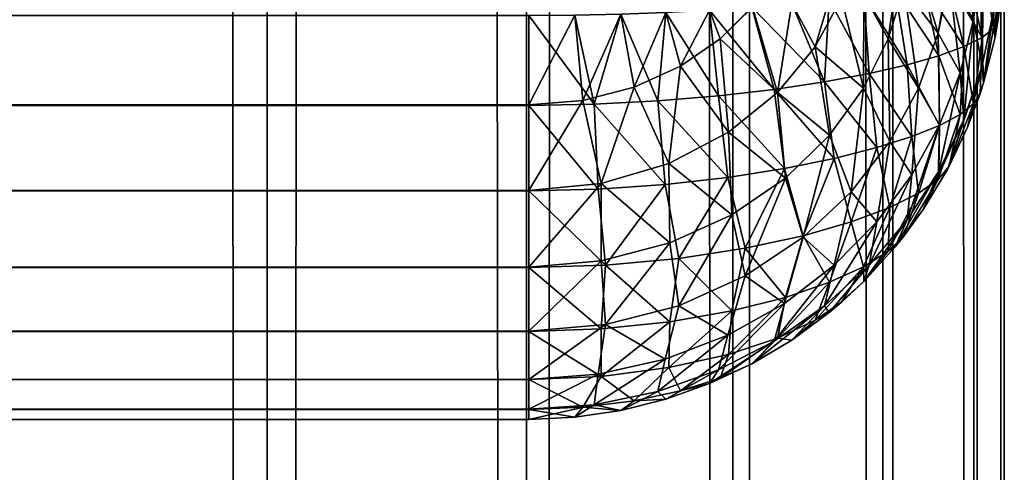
# Model space of a CAD drawing. Extents: x -265 to 265, y 0 to 1307.
# Tile 112 of 256: x 260.86 to 265, y 144.78 to 146.68. Entities that reach past the tile are written whole.
import ezdxf

# ---------------------------------------------------------------- set-up
doc = ezdxf.new("R2010")
doc.units = 0
doc.header["$LTSCALE"] = 65.185185
for name, color, linetype in [('280', 7, 'CONTINUOUS'), ('281', 7, 'CONTINUOUS'), ('282', 7, 'CONTINUOUS'), ('293', 7, 'CONTINUOUS'), ('294', 7, 'CONTINUOUS'), ('298', 7, 'CONTINUOUS'), ('39', 7, 'CONTINUOUS'), ('40', 7, 'CONTINUOUS')]:
    doc.layers.add(name, color=color, linetype=linetype)

msp = doc.modelspace()

# ---------------------------------------------------------------- linework, layer by layer
at = {"layer": '280', "color": 7, "linetype": 'CONTINUOUS'}
for points in [[(-263, 146.7, 15), (263, 146.7, 15), (263, 146.3236, 15.0422), (-263, 146.7, 15)], [(-263, 146.3217, 15.0426), (-263, 146.7, 15), (263, 146.3236, 15.0422), (-263, 146.3217, 15.0426)], [(263, 145.9638, 15.1677), (-263, 146.3217, 15.0426), (263, 146.3236, 15.0422), (263, 145.9638, 15.1677)], [(-263, 145.9621, 15.1685), (-263, 146.3217, 15.0426), (263, 145.9638, 15.1677), (-263, 145.9621, 15.1685)], [(263, 145.641, 15.3702), (-263, 145.9621, 15.1685), (263, 145.9638, 15.1677), (263, 145.641, 15.3702)], [(-263, 145.6395, 15.3714), (-263, 145.9621, 15.1685), (263, 145.641, 15.3702), (-263, 145.6395, 15.3714)], [(263, 145.3714, 15.6395), (-263, 145.6395, 15.3714), (263, 145.641, 15.3702), (263, 145.3714, 15.6395)], [(-263, 145.3702, 15.641), (-263, 145.6395, 15.3714), (263, 145.3714, 15.6395), (-263, 145.3702, 15.641)], [(263, 145.1685, 15.9621), (-263, 145.3702, 15.641), (263, 145.3714, 15.6395), (263, 145.1685, 15.9621)], [(-263, 145.1677, 15.9638), (-263, 145.3702, 15.641), (263, 145.1685, 15.9621), (-263, 145.1677, 15.9638)], [(263, 145.0426, 16.3217), (-263, 145.1677, 15.9638), (263, 145.1685, 15.9621), (263, 145.0426, 16.3217)], [(-263, 145.0422, 16.3236), (-263, 145.1677, 15.9638), (263, 145.0426, 16.3217), (-263, 145.0422, 16.3236)], [(263, 145, 16.7), (-263, 145.0422, 16.3236), (263, 145.0426, 16.3217), (263, 145, 16.7)], [(-263, 145, 16.7), (-263, 145.0422, 16.3236), (263, 145, 16.7), (-263, 145, 16.7)]]:
    msp.add_3dface(points, dxfattribs=at)
at = {"layer": '281', "color": 7, "linetype": 'CONTINUOUS'}
for points in [[(-263, 145, 16.7), (263, 145, 16.7), (-263, 145, 23.3), (-263, 145, 16.7)], [(-263, 145, 23.3), (263, 145, 16.7), (263, 145, 23.3), (-263, 145, 23.3)]]:
    msp.add_3dface(points, dxfattribs=at)
at = {"layer": '282', "color": 7, "linetype": 'CONTINUOUS'}
for points in [[(-263, 146.7, 25), (-263, 146.3236, 24.9578), (263, 146.7, 25), (-263, 146.7, 25)], [(263, 146.7, 25), (-263, 146.3236, 24.9578), (263, 146.3217, 24.9574), (263, 146.7, 25)], [(-263, 146.3236, 24.9578), (-263, 145.9638, 24.8323), (263, 146.3217, 24.9574), (-263, 146.3236, 24.9578)], [(263, 146.3217, 24.9574), (-263, 145.9638, 24.8323), (263, 145.9621, 24.8315), (263, 146.3217, 24.9574)], [(-263, 145.9638, 24.8323), (-263, 145.641, 24.6298), (263, 145.9621, 24.8315), (-263, 145.9638, 24.8323)], [(263, 145.9621, 24.8315), (-263, 145.641, 24.6298), (263, 145.6395, 24.6286), (263, 145.9621, 24.8315)], [(-263, 145.641, 24.6298), (-263, 145.3714, 24.3605), (263, 145.6395, 24.6286), (-263, 145.641, 24.6298)], [(263, 145.6395, 24.6286), (-263, 145.3714, 24.3605), (263, 145.3702, 24.359), (263, 145.6395, 24.6286)], [(-263, 145.3714, 24.3605), (-263, 145.1685, 24.0379), (263, 145.3702, 24.359), (-263, 145.3714, 24.3605)], [(263, 145.3702, 24.359), (-263, 145.1685, 24.0379), (263, 145.1677, 24.0362), (263, 145.3702, 24.359)], [(-263, 145.1685, 24.0379), (-263, 145.0426, 23.6783), (263, 145.1677, 24.0362), (-263, 145.1685, 24.0379)], [(263, 145.1677, 24.0362), (-263, 145.0426, 23.6783), (263, 145.0422, 23.6764), (263, 145.1677, 24.0362)], [(-263, 145.0426, 23.6783), (-263, 145, 23.3), (263, 145.0422, 23.6764), (-263, 145.0426, 23.6783)], [(-263, 145, 23.3), (263, 145, 23.3), (263, 145.0422, 23.6764), (-263, 145, 23.3)]]:
    msp.add_3dface(points, dxfattribs=at)
at = {"layer": '293', "color": 7, "linetype": 'CONTINUOUS'}
for points in [[(264.9611, 146.6073, 16.9411), (264.9902, 146.8027, 16.9704), (264.9611, 146.6073, 23.0589), (264.9611, 146.6073, 16.9411)], [(264.9611, 146.6073, 23.0589), (264.9902, 146.8027, 16.9704), (264.9747, 146.6831, 23.0475), (264.9611, 146.6073, 23.0589)], [(264.9128, 146.4158, 16.9124), (264.9611, 146.6073, 16.9411), (264.9128, 146.4158, 23.0876), (264.9128, 146.4158, 16.9124)], [(264.9128, 146.4158, 23.0876), (264.9611, 146.6073, 16.9411), (264.9611, 146.6073, 23.0589), (264.9128, 146.4158, 23.0876)], [(264.8459, 146.2301, 16.8845), (264.9128, 146.4158, 16.9124), (264.8459, 146.2301, 23.1155), (264.8459, 146.2301, 16.8845)], [(264.8459, 146.2301, 23.1155), (264.9128, 146.4158, 16.9124), (264.8982, 146.37, 23.0945), (264.8459, 146.2301, 23.1155)], [(264.8982, 146.37, 23.0945), (264.9128, 146.4158, 16.9124), (264.9128, 146.4158, 23.0876), (264.8982, 146.37, 23.0945)], [(264.7611, 146.0522, 16.8578), (264.8459, 146.2301, 16.8845), (264.7611, 146.0522, 23.1422), (264.7611, 146.0522, 16.8578)], [(264.7611, 146.0522, 23.1422), (264.8459, 146.2301, 16.8845), (264.768, 146.0651, 23.1402), (264.7611, 146.0522, 23.1422)], [(264.768, 146.0651, 23.1402), (264.8459, 146.2301, 16.8845), (264.8459, 146.2301, 23.1155), (264.768, 146.0651, 23.1402)], [(264.6594, 145.8836, 16.8325), (264.7611, 146.0522, 16.8578), (264.6594, 145.8836, 23.1675), (264.6594, 145.8836, 16.8325)], [(264.6594, 145.8836, 23.1675), (264.7611, 146.0522, 16.8578), (264.7611, 146.0522, 23.1422), (264.6594, 145.8836, 23.1675)], [(264.5417, 145.726, 16.8089), (264.6594, 145.8836, 16.8325), (264.5417, 145.726, 23.1911), (264.5417, 145.726, 16.8089)], [(264.5417, 145.726, 23.1911), (264.6594, 145.8836, 16.8325), (264.578, 145.7712, 23.1843), (264.5417, 145.726, 23.1911)], [(264.578, 145.7712, 23.1843), (264.6594, 145.8836, 16.8325), (264.6594, 145.8836, 23.1675), (264.578, 145.7712, 23.1843)], [(264.4093, 145.5809, 16.7871), (264.5417, 145.726, 16.8089), (264.4093, 145.5809, 23.2129), (264.4093, 145.5809, 16.7871)], [(264.4093, 145.5809, 23.2129), (264.5417, 145.726, 16.8089), (264.5417, 145.726, 23.1911), (264.4093, 145.5809, 23.2129)], [(264.2635, 145.4497, 16.7674), (264.4093, 145.5809, 16.7871), (264.2635, 145.4497, 23.2325), (264.2635, 145.4497, 16.7674)], [(264.2635, 145.4497, 23.2325), (264.4093, 145.5809, 16.7871), (264.3149, 145.493, 23.2261), (264.2635, 145.4497, 23.2325)], [(264.3149, 145.493, 23.2261), (264.4093, 145.5809, 16.7871), (264.4093, 145.5809, 23.2129), (264.3149, 145.493, 23.2261)], [(264.1058, 145.3335, 16.75), (264.2635, 145.4497, 16.7674), (264.1058, 145.3335, 23.25), (264.1058, 145.3335, 16.75)], [(264.1058, 145.3335, 23.25), (264.2635, 145.4497, 16.7674), (264.2635, 145.4497, 23.2325), (264.1058, 145.3335, 23.25)], [(263.9377, 145.2334, 16.735), (264.1058, 145.3335, 16.75), (263.9377, 145.2334, 23.265), (263.9377, 145.2334, 16.735)], [(263.9377, 145.2334, 23.265), (264.1058, 145.3335, 16.75), (263.9409, 145.2351, 23.2647), (263.9377, 145.2334, 23.265)], [(263.9409, 145.2351, 23.2647), (264.1058, 145.3335, 16.75), (264.1058, 145.3335, 23.25), (263.9409, 145.2351, 23.2647)], [(263.7608, 145.1504, 16.7226), (263.9377, 145.2334, 16.735), (263.7608, 145.1504, 23.2774), (263.7608, 145.1504, 16.7226)], [(263.7608, 145.1504, 23.2774), (263.9377, 145.2334, 16.735), (263.9377, 145.2334, 23.265), (263.7608, 145.1504, 23.2774)], [(263.5768, 145.085, 16.7127), (263.7608, 145.1504, 16.7226), (263.5768, 145.085, 23.2873), (263.5768, 145.085, 16.7127)], [(263.5768, 145.085, 23.2873), (263.7608, 145.1504, 16.7226), (263.7608, 145.1504, 23.2774), (263.5768, 145.085, 23.2873)], [(263.3875, 145.0379, 16.7057), (263.5768, 145.085, 16.7127), (263.3875, 145.0379, 23.2943), (263.3875, 145.0379, 16.7057)], [(263.3875, 145.0379, 23.2943), (263.5768, 145.085, 16.7127), (263.5768, 145.085, 23.2873), (263.3875, 145.0379, 23.2943)], [(263, 145, 23.3), (263, 145, 16.7), (263.1946, 145.0095, 16.7014), (263, 145, 23.3)], [(263, 145, 23.3), (263.1946, 145.0095, 16.7014), (263.1946, 145.0095, 23.2986), (263, 145, 23.3)], [(263.1946, 145.0095, 16.7014), (263.3875, 145.0379, 16.7057), (263.1946, 145.0095, 23.2986), (263.1946, 145.0095, 16.7014)], [(263.1946, 145.0095, 23.2986), (263.3875, 145.0379, 16.7057), (263.3875, 145.0379, 23.2943), (263.1946, 145.0095, 23.2986)]]:
    msp.add_3dface(points, dxfattribs=at)
at = {"layer": '294', "color": 7, "linetype": 'CONTINUOUS'}
for points in [[(264.9747, 146.9525, 16.6831), (264.9611, 146.6073, 16.9411), (264.9548, 146.7194, 16.6457), (264.9747, 146.9525, 16.6831)], [(264.9747, 146.9525, 16.6831), (264.9902, 146.9704, 16.8027), (264.9611, 146.6073, 16.9411), (264.9747, 146.9525, 16.6831)], [(264.9902, 146.9704, 16.8027), (264.9902, 146.8027, 16.9704), (264.9611, 146.6073, 16.9411), (264.9902, 146.9704, 16.8027)], [(264.8982, 146.9055, 16.37), (264.9128, 146.9124, 16.4158), (264.9067, 146.4884, 16.6074), (264.8982, 146.9055, 16.37)], [(264.9128, 146.9124, 16.4158), (264.9548, 146.7194, 16.6457), (264.9067, 146.4884, 16.6074), (264.9128, 146.9124, 16.4158)], [(264.768, 146.8598, 16.0651), (264.8459, 146.8845, 16.2301), (264.8705, 146.6813, 16.3276), (264.768, 146.8598, 16.0651)], [(264.8459, 146.8845, 16.2301), (264.8982, 146.9055, 16.37), (264.8705, 146.6813, 16.3276), (264.8459, 146.8845, 16.2301)], [(264.8982, 146.9055, 16.37), (264.9067, 146.4884, 16.6074), (264.8705, 146.6813, 16.3276), (264.8982, 146.9055, 16.37)], [(264.578, 146.8157, 15.7712), (264.6594, 146.8325, 15.8836), (264.7222, 146.6257, 16.0098), (264.578, 146.8157, 15.7712)], [(264.6594, 146.8325, 15.8836), (264.7611, 146.8578, 16.0522), (264.7222, 146.6257, 16.0098), (264.6594, 146.8325, 15.8836)], [(264.7611, 146.8578, 16.0522), (264.768, 146.8598, 16.0651), (264.7222, 146.6257, 16.0098), (264.7611, 146.8578, 16.0522)], [(264.768, 146.8598, 16.0651), (264.8141, 146.4584, 16.2832), (264.7222, 146.6257, 16.0098), (264.768, 146.8598, 16.0651)], [(264.768, 146.8598, 16.0651), (264.8705, 146.6813, 16.3276), (264.8141, 146.4584, 16.2832), (264.768, 146.8598, 16.0651)], [(264.3149, 146.7739, 15.493), (264.4093, 146.7871, 15.5809), (264.4082, 146.3936, 15.6427), (264.3149, 146.7739, 15.493)], [(264.4093, 146.7871, 15.5809), (264.5121, 146.602, 15.7082), (264.4082, 146.3936, 15.6427), (264.4093, 146.7871, 15.5809)], [(264.4093, 146.7871, 15.5809), (264.5417, 146.8089, 15.726), (264.5121, 146.602, 15.7082), (264.4093, 146.7871, 15.5809)], [(264.5417, 146.8089, 15.726), (264.578, 146.8157, 15.7712), (264.5121, 146.602, 15.7082), (264.5417, 146.8089, 15.726)], [(264.578, 146.8157, 15.7712), (264.6397, 146.3938, 15.9516), (264.5121, 146.602, 15.7082), (264.578, 146.8157, 15.7712)], [(264.578, 146.8157, 15.7712), (264.7222, 146.6257, 16.0098), (264.6397, 146.3938, 15.9516), (264.578, 146.8157, 15.7712)], [(263.9409, 146.7353, 15.2351), (264.1058, 146.75, 15.3335), (264.0467, 146.3759, 15.3421), (263.9409, 146.7353, 15.2351)], [(264.1058, 146.75, 15.3335), (264.205, 146.5673, 15.417), (264.0467, 146.3759, 15.3421), (264.1058, 146.75, 15.3335)], [(264.1058, 146.75, 15.3335), (264.2635, 146.7675, 15.4497), (264.205, 146.5673, 15.417), (264.1058, 146.75, 15.3335)], [(264.2635, 146.7675, 15.4497), (264.3149, 146.7739, 15.493), (264.205, 146.5673, 15.417), (264.2635, 146.7675, 15.4497)], [(264.3149, 146.7739, 15.493), (264.4082, 146.3936, 15.6427), (264.205, 146.5673, 15.417), (264.3149, 146.7739, 15.493)], [(263.1946, 146.7014, 15.0095), (263.3875, 146.7057, 15.0379), (263.227, 146.3426, 15.0515), (263.1946, 146.7014, 15.0095)], [(263.3875, 146.7057, 15.0379), (263.4428, 146.3983, 15.0786), (263.227, 146.3426, 15.0515), (263.3875, 146.7057, 15.0379)], [(263.3875, 146.7057, 15.0379), (263.5768, 146.7127, 15.085), (263.4428, 146.3983, 15.0786), (263.3875, 146.7057, 15.0379)], [(263.5768, 146.7127, 15.085), (263.6378, 146.4864, 15.1206), (263.4428, 146.3983, 15.0786), (263.5768, 146.7127, 15.085)], [(263.5768, 146.7127, 15.085), (263.7608, 146.7226, 15.1504), (263.6378, 146.4864, 15.1206), (263.5768, 146.7127, 15.085)], [(263.7608, 146.7226, 15.1504), (263.8052, 146.6009, 15.1741), (263.6378, 146.4864, 15.1206), (263.7608, 146.7226, 15.1504)], [(263.7608, 146.7226, 15.1504), (263.9377, 146.735, 15.2334), (263.8052, 146.6009, 15.1741), (263.7608, 146.7226, 15.1504)], [(263.9377, 146.735, 15.2334), (263.9409, 146.7353, 15.2351), (263.8052, 146.6009, 15.1741), (263.9377, 146.735, 15.2334)], [(263.9409, 146.7353, 15.2351), (264.0467, 146.3759, 15.3421), (263.8052, 146.6009, 15.1741), (263.9409, 146.7353, 15.2351)], [(264.9548, 146.7194, 16.6457), (264.9128, 146.4158, 16.9124), (264.9067, 146.4884, 16.6074), (264.9548, 146.7194, 16.6457)], [(264.9611, 146.6073, 16.9411), (264.9128, 146.4158, 16.9124), (264.9548, 146.7194, 16.6457), (264.9611, 146.6073, 16.9411)], [(263, 146.3236, 15.0422), (263, 146.7, 15), (263.1946, 146.7014, 15.0095), (263, 146.3236, 15.0422)], [(263, 146.3236, 15.0422), (263.1946, 146.7014, 15.0095), (263.227, 146.3426, 15.0515), (263, 146.3236, 15.0422)], [(264.8705, 146.6813, 16.3276), (264.8301, 146.2625, 16.5687), (264.8141, 146.4584, 16.2832), (264.8705, 146.6813, 16.3276)], [(264.9067, 146.4884, 16.6074), (264.8301, 146.2625, 16.5687), (264.8705, 146.6813, 16.3276), (264.9067, 146.4884, 16.6074)], [(264.7222, 146.6257, 16.0098), (264.728, 146.2399, 16.2373), (264.6397, 146.3938, 15.9516), (264.7222, 146.6257, 16.0098)], [(264.8141, 146.4584, 16.2832), (264.728, 146.2399, 16.2373), (264.7222, 146.6257, 16.0098), (264.8141, 146.4584, 16.2832)], [(263.8052, 146.6009, 15.1741), (263.8404, 146.2088, 15.2737), (263.6378, 146.4864, 15.1206), (263.8052, 146.6009, 15.1741)], [(264.0467, 146.3759, 15.3421), (263.8404, 146.2088, 15.2737), (263.8052, 146.6009, 15.1741), (264.0467, 146.3759, 15.3421)], [(264.5121, 146.602, 15.7082), (264.5184, 146.1692, 15.8915), (264.4082, 146.3936, 15.6427), (264.5121, 146.602, 15.7082)], [(264.6397, 146.3938, 15.9516), (264.5184, 146.1692, 15.8915), (264.5121, 146.602, 15.7082), (264.6397, 146.3938, 15.9516)], [(264.205, 146.5673, 15.417), (264.2643, 146.1958, 15.5768), (264.0467, 146.3759, 15.3421), (264.205, 146.5673, 15.417)], [(264.4082, 146.3936, 15.6427), (264.2643, 146.1958, 15.5768), (264.205, 146.5673, 15.417), (264.4082, 146.3936, 15.6427)], [(263.6378, 146.4864, 15.1206), (263.5898, 146.0774, 15.2177), (263.4428, 146.3983, 15.0786), (263.6378, 146.4864, 15.1206)], [(263.8404, 146.2088, 15.2737), (263.5898, 146.0774, 15.2177), (263.6378, 146.4864, 15.1206), (263.8404, 146.2088, 15.2737)], [(264.8301, 146.2625, 16.5687), (264.7251, 146.045, 16.5301), (264.8141, 146.4584, 16.2832), (264.8301, 146.2625, 16.5687)], [(264.8141, 146.4584, 16.2832), (264.7251, 146.045, 16.5301), (264.728, 146.2399, 16.2373), (264.8141, 146.4584, 16.2832)], [(264.8459, 146.2301, 16.8845), (264.7611, 146.0522, 16.8578), (264.9067, 146.4884, 16.6074), (264.8459, 146.2301, 16.8845)], [(264.9067, 146.4884, 16.6074), (264.7611, 146.0522, 16.8578), (264.8301, 146.2625, 16.5687), (264.9067, 146.4884, 16.6074)], [(264.9128, 146.4158, 16.9124), (264.8459, 146.2301, 16.8845), (264.9067, 146.4884, 16.6074), (264.9128, 146.4158, 16.9124)], [(263.4428, 146.3983, 15.0786), (263.3046, 145.993, 15.1807), (263.227, 146.3426, 15.0515), (263.4428, 146.3983, 15.0786)], [(263.5898, 146.0774, 15.2177), (263.3046, 145.993, 15.1807), (263.4428, 146.3983, 15.0786), (263.5898, 146.0774, 15.2177)], [(264.0467, 146.3759, 15.3421), (264.0794, 146.0156, 15.5135), (263.8404, 146.2088, 15.2737), (264.0467, 146.3759, 15.3421)], [(264.2643, 146.1958, 15.5768), (264.0794, 146.0156, 15.5135), (264.0467, 146.3759, 15.3421), (264.2643, 146.1958, 15.5768)], [(264.4082, 146.3936, 15.6427), (264.3566, 145.9576, 15.8311), (264.2643, 146.1958, 15.5768), (264.4082, 146.3936, 15.6427)], [(264.5184, 146.1692, 15.8915), (264.3566, 145.9576, 15.8311), (264.4082, 146.3936, 15.6427), (264.5184, 146.1692, 15.8915)], [(264.6397, 146.3938, 15.9516), (264.6114, 146.0293, 16.1906), (264.5184, 146.1692, 15.8915), (264.6397, 146.3938, 15.9516)], [(264.728, 146.2399, 16.2373), (264.6114, 146.0293, 16.1906), (264.6397, 146.3938, 15.9516), (264.728, 146.2399, 16.2373)], [(263, 145.9638, 15.1677), (263, 146.3236, 15.0422), (263.227, 146.3426, 15.0515), (263, 145.9638, 15.1677)], [(263.3046, 145.993, 15.1807), (263, 145.9638, 15.1677), (263.227, 146.3426, 15.0515), (263.3046, 145.993, 15.1807)], [(264.7611, 146.0522, 16.8578), (264.6594, 145.8836, 16.8325), (264.8301, 146.2625, 16.5687), (264.7611, 146.0522, 16.8578)], [(264.8301, 146.2625, 16.5687), (264.6594, 145.8836, 16.8325), (264.7251, 146.045, 16.5301), (264.8301, 146.2625, 16.5687)], [(263.8404, 146.2088, 15.2737), (263.8542, 145.8615, 15.4566), (263.5898, 146.0774, 15.2177), (263.8404, 146.2088, 15.2737)], [(264.0794, 146.0156, 15.5135), (263.8542, 145.8615, 15.4566), (263.8404, 146.2088, 15.2737), (264.0794, 146.0156, 15.5135)], [(264.7251, 146.045, 16.5301), (264.592, 145.8394, 16.4921), (264.728, 146.2399, 16.2373), (264.7251, 146.045, 16.5301)], [(264.728, 146.2399, 16.2373), (264.592, 145.8394, 16.4921), (264.6114, 146.0293, 16.1906), (264.728, 146.2399, 16.2373)], [(264.2643, 146.1958, 15.5768), (264.1535, 145.7664, 15.7728), (264.0794, 146.0156, 15.5135), (264.2643, 146.1958, 15.5768)], [(264.3566, 145.9576, 15.8311), (264.1535, 145.7664, 15.7728), (264.2643, 146.1958, 15.5768), (264.3566, 145.9576, 15.8311)], [(264.5184, 146.1692, 15.8915), (264.4638, 145.8308, 16.1439), (264.3566, 145.9576, 15.8311), (264.5184, 146.1692, 15.8915)], [(264.6114, 146.0293, 16.1906), (264.4638, 145.8308, 16.1439), (264.5184, 146.1692, 15.8915), (264.6114, 146.0293, 16.1906)], [(263.5898, 146.0774, 15.2177), (263.5931, 145.7425, 15.4107), (263.3046, 145.993, 15.1807), (263.5898, 146.0774, 15.2177)], [(263.8542, 145.8615, 15.4566), (263.5931, 145.7425, 15.4107), (263.5898, 146.0774, 15.2177), (263.8542, 145.8615, 15.4566)], [(264.6594, 145.8836, 16.8325), (264.5417, 145.726, 16.8089), (264.7251, 146.045, 16.5301), (264.6594, 145.8836, 16.8325)], [(264.7251, 146.045, 16.5301), (264.5417, 145.726, 16.8089), (264.592, 145.8394, 16.4921), (264.7251, 146.045, 16.5301)], [(264.0794, 146.0156, 15.5135), (263.9102, 145.6036, 15.7202), (263.8542, 145.8615, 15.4566), (264.0794, 146.0156, 15.5135)], [(264.1535, 145.7664, 15.7728), (263.9102, 145.6036, 15.7202), (264.0794, 146.0156, 15.5135), (264.1535, 145.7664, 15.7728)], [(264.592, 145.8394, 16.4921), (264.4315, 145.6491, 16.4554), (264.6114, 146.0293, 16.1906), (264.592, 145.8394, 16.4921)], [(264.6114, 146.0293, 16.1906), (264.4315, 145.6491, 16.4554), (264.4638, 145.8308, 16.1439), (264.6114, 146.0293, 16.1906)], [(263, 145.641, 15.3702), (263, 145.9638, 15.1677), (263.3046, 145.993, 15.1807), (263, 145.641, 15.3702)], [(263.3041, 145.6669, 15.3807), (263, 145.641, 15.3702), (263.3046, 145.993, 15.1807), (263.3041, 145.6669, 15.3807)], [(263.5931, 145.7425, 15.4107), (263.3041, 145.6669, 15.3807), (263.3046, 145.993, 15.1807), (263.5931, 145.7425, 15.4107)], [(264.3566, 145.9576, 15.8311), (264.285, 145.6486, 16.0984), (264.1535, 145.7664, 15.7728), (264.3566, 145.9576, 15.8311)], [(264.4638, 145.8308, 16.1439), (264.285, 145.6486, 16.0984), (264.3566, 145.9576, 15.8311), (264.4638, 145.8308, 16.1439)], [(263.8542, 145.8615, 15.4566), (263.6306, 145.4782, 15.6775), (263.5931, 145.7425, 15.4107), (263.8542, 145.8615, 15.4566)], [(263.9102, 145.6036, 15.7202), (263.6306, 145.4782, 15.6775), (263.8542, 145.8615, 15.4566), (263.9102, 145.6036, 15.7202)], [(264.5417, 145.726, 16.8089), (264.4093, 145.5809, 16.7871), (264.592, 145.8394, 16.4921), (264.5417, 145.726, 16.8089)], [(264.592, 145.8394, 16.4921), (264.4093, 145.5809, 16.7871), (264.4315, 145.6491, 16.4554), (264.592, 145.8394, 16.4921)], [(264.4315, 145.6491, 16.4554), (264.2443, 145.4779, 16.4206), (264.4638, 145.8308, 16.1439), (264.4315, 145.6491, 16.4554)], [(264.4638, 145.8308, 16.1439), (264.2443, 145.4779, 16.4206), (264.285, 145.6486, 16.0984), (264.4638, 145.8308, 16.1439)], [(264.1535, 145.7664, 15.7728), (264.0756, 145.488, 16.0557), (263.9102, 145.6036, 15.7202), (264.1535, 145.7664, 15.7728)], [(264.285, 145.6486, 16.0984), (264.0756, 145.488, 16.0557), (264.1535, 145.7664, 15.7728), (264.285, 145.6486, 16.0984)], [(263.5931, 145.7425, 15.4107), (263.323, 145.3987, 15.6493), (263.3041, 145.6669, 15.3807), (263.5931, 145.7425, 15.4107)], [(263.6306, 145.4782, 15.6775), (263.323, 145.3987, 15.6493), (263.5931, 145.7425, 15.4107), (263.6306, 145.4782, 15.6775)], [(263, 145.3714, 15.6395), (263, 145.641, 15.3702), (263.3041, 145.6669, 15.3807), (263, 145.3714, 15.6395)], [(263.323, 145.3987, 15.6493), (263, 145.3714, 15.6395), (263.3041, 145.6669, 15.3807), (263.323, 145.3987, 15.6493)], [(264.2443, 145.4779, 16.4206), (264.0322, 145.3295, 16.3888), (264.285, 145.6486, 16.0984), (264.2443, 145.4779, 16.4206)], [(264.285, 145.6486, 16.0984), (264.0322, 145.3295, 16.3888), (264.0756, 145.488, 16.0557), (264.285, 145.6486, 16.0984)], [(264.4315, 145.6491, 16.4554), (264.2635, 145.4497, 16.7674), (264.2443, 145.4779, 16.4206), (264.4315, 145.6491, 16.4554)], [(264.4093, 145.5809, 16.7871), (264.2635, 145.4497, 16.7674), (264.4315, 145.6491, 16.4554), (264.4093, 145.5809, 16.7871)], [(263.9102, 145.6036, 15.7202), (263.8373, 145.3543, 16.018), (263.6306, 145.4782, 15.6775), (263.9102, 145.6036, 15.7202)], [(264.0756, 145.488, 16.0557), (263.8373, 145.3543, 16.018), (263.9102, 145.6036, 15.7202), (264.0756, 145.488, 16.0557)], [(263.6306, 145.4782, 15.6775), (263.5741, 145.2532, 15.9881), (263.323, 145.3987, 15.6493), (263.6306, 145.4782, 15.6775)], [(263.8373, 145.3543, 16.018), (263.5741, 145.2532, 15.9881), (263.6306, 145.4782, 15.6775), (263.8373, 145.3543, 16.018)], [(264.0322, 145.3295, 16.3888), (263.7974, 145.2081, 16.3615), (264.0756, 145.488, 16.0557), (264.0322, 145.3295, 16.3888)], [(264.0756, 145.488, 16.0557), (263.7974, 145.2081, 16.3615), (263.8373, 145.3543, 16.018), (264.0756, 145.488, 16.0557)], [(264.1058, 145.3335, 16.75), (263.9377, 145.2334, 16.735), (264.2443, 145.4779, 16.4206), (264.1058, 145.3335, 16.75)], [(264.2443, 145.4779, 16.4206), (263.9377, 145.2334, 16.735), (264.0322, 145.3295, 16.3888), (264.2443, 145.4779, 16.4206)], [(264.2635, 145.4497, 16.7674), (264.1058, 145.3335, 16.75), (264.2443, 145.4779, 16.4206), (264.2635, 145.4497, 16.7674)], [(263, 145.1685, 15.9621), (263, 145.3714, 15.6395), (263.323, 145.3987, 15.6493), (263, 145.1685, 15.9621)], [(263.2922, 145.19, 15.9688), (263, 145.1685, 15.9621), (263.323, 145.3987, 15.6493), (263.2922, 145.19, 15.9688)], [(263.5741, 145.2532, 15.9881), (263.2922, 145.19, 15.9688), (263.323, 145.3987, 15.6493), (263.5741, 145.2532, 15.9881)], [(263.7974, 145.2081, 16.3615), (263.5435, 145.1176, 16.3401), (263.8373, 145.3543, 16.018), (263.7974, 145.2081, 16.3615)], [(263.8373, 145.3543, 16.018), (263.5435, 145.1176, 16.3401), (263.5741, 145.2532, 15.9881), (263.8373, 145.3543, 16.018)], [(263.9377, 145.2334, 16.735), (263.7608, 145.1504, 16.7226), (264.0322, 145.3295, 16.3888), (263.9377, 145.2334, 16.735)], [(264.0322, 145.3295, 16.3888), (263.7608, 145.1504, 16.7226), (263.7974, 145.2081, 16.3615), (264.0322, 145.3295, 16.3888)], [(263.5435, 145.1176, 16.3401), (263.2755, 145.0616, 16.3264), (263.5741, 145.2532, 15.9881), (263.5435, 145.1176, 16.3401)], [(263.5741, 145.2532, 15.9881), (263.2755, 145.0616, 16.3264), (263.2922, 145.19, 15.9688), (263.5741, 145.2532, 15.9881)], [(263, 145.0426, 16.3217), (263, 145.1685, 15.9621), (263.2922, 145.19, 15.9688), (263, 145.0426, 16.3217)], [(263.2755, 145.0616, 16.3264), (263, 145.0426, 16.3217), (263.2922, 145.19, 15.9688), (263.2755, 145.0616, 16.3264)], [(263.7974, 145.2081, 16.3615), (263.5768, 145.085, 16.7127), (263.5435, 145.1176, 16.3401), (263.7974, 145.2081, 16.3615)], [(263.7608, 145.1504, 16.7226), (263.5768, 145.085, 16.7127), (263.7974, 145.2081, 16.3615), (263.7608, 145.1504, 16.7226)], [(263.5435, 145.1176, 16.3401), (263.3875, 145.0379, 16.7057), (263.2755, 145.0616, 16.3264), (263.5435, 145.1176, 16.3401)], [(263.5768, 145.085, 16.7127), (263.3875, 145.0379, 16.7057), (263.5435, 145.1176, 16.3401), (263.5768, 145.085, 16.7127)], [(263, 145, 16.7), (263, 145.0426, 16.3217), (263.2755, 145.0616, 16.3264), (263, 145, 16.7)], [(263.1946, 145.0095, 16.7014), (263, 145, 16.7), (263.2755, 145.0616, 16.3264), (263.1946, 145.0095, 16.7014)], [(263.3875, 145.0379, 16.7057), (263.1946, 145.0095, 16.7014), (263.2755, 145.0616, 16.3264), (263.3875, 145.0379, 16.7057)]]:
    msp.add_3dface(points, dxfattribs=at)
at = {"layer": '298', "color": 7, "linetype": 'CONTINUOUS'}
for points in [[(264.9128, 146.9124, 23.5842), (264.8459, 146.8845, 23.7699), (264.9067, 146.6074, 23.5116), (264.9128, 146.9124, 23.5842)], [(264.9548, 146.6457, 23.2806), (264.9128, 146.9124, 23.5842), (264.9067, 146.6074, 23.5116), (264.9548, 146.6457, 23.2806)], [(264.9611, 146.9411, 23.3927), (264.9128, 146.9124, 23.5842), (264.9548, 146.6457, 23.2806), (264.9611, 146.9411, 23.3927)], [(264.9747, 146.6831, 23.0475), (264.9611, 146.9411, 23.3927), (264.9548, 146.6457, 23.2806), (264.9747, 146.6831, 23.0475)], [(264.8459, 146.8845, 23.7699), (264.7611, 146.8578, 23.9478), (264.9067, 146.6074, 23.5116), (264.8459, 146.8845, 23.7699)], [(264.6594, 146.8325, 24.1164), (264.5417, 146.8089, 24.274), (264.7251, 146.5301, 23.955), (264.6594, 146.8325, 24.1164)], [(264.7611, 146.8578, 23.9478), (264.6594, 146.8325, 24.1164), (264.8301, 146.5687, 23.7375), (264.7611, 146.8578, 23.9478)], [(264.8301, 146.5687, 23.7375), (264.6594, 146.8325, 24.1164), (264.7251, 146.5301, 23.955), (264.8301, 146.5687, 23.7375)], [(264.9067, 146.6074, 23.5116), (264.7611, 146.8578, 23.9478), (264.8301, 146.5687, 23.7375), (264.9067, 146.6074, 23.5116)], [(264.4093, 146.7871, 24.4191), (264.2635, 146.7674, 24.5503), (264.4315, 146.4554, 24.3509), (264.4093, 146.7871, 24.4191)], [(264.5417, 146.8089, 24.274), (264.4093, 146.7871, 24.4191), (264.592, 146.4921, 24.1606), (264.5417, 146.8089, 24.274)], [(264.592, 146.4921, 24.1606), (264.4093, 146.7871, 24.4191), (264.4315, 146.4554, 24.3509), (264.592, 146.4921, 24.1606)], [(264.7251, 146.5301, 23.955), (264.5417, 146.8089, 24.274), (264.592, 146.4921, 24.1606), (264.7251, 146.5301, 23.955)], [(264.1058, 146.75, 24.6665), (263.9377, 146.735, 24.7666), (264.2443, 146.4206, 24.5221), (264.1058, 146.75, 24.6665)], [(264.2635, 146.7674, 24.5503), (264.1058, 146.75, 24.6665), (264.2443, 146.4206, 24.5221), (264.2635, 146.7674, 24.5503)], [(264.4315, 146.4554, 24.3509), (264.2635, 146.7674, 24.5503), (264.2443, 146.4206, 24.5221), (264.4315, 146.4554, 24.3509)], [(263.3875, 146.7057, 24.9621), (263.1946, 146.7014, 24.9905), (263.2755, 146.3264, 24.9384), (263.3875, 146.7057, 24.9621)], [(263.5435, 146.3401, 24.8824), (263.3875, 146.7057, 24.9621), (263.2755, 146.3264, 24.9384), (263.5435, 146.3401, 24.8824)], [(263.5768, 146.7127, 24.915), (263.3875, 146.7057, 24.9621), (263.5435, 146.3401, 24.8824), (263.5768, 146.7127, 24.915)], [(263.7974, 146.3615, 24.7919), (263.5768, 146.7127, 24.915), (263.5435, 146.3401, 24.8824), (263.7974, 146.3615, 24.7919)], [(263.7608, 146.7226, 24.8496), (263.5768, 146.7127, 24.915), (263.7974, 146.3615, 24.7919), (263.7608, 146.7226, 24.8496)], [(263.9377, 146.735, 24.7666), (263.7608, 146.7226, 24.8496), (264.0322, 146.3888, 24.6705), (263.9377, 146.735, 24.7666)], [(264.0322, 146.3888, 24.6705), (263.7608, 146.7226, 24.8496), (263.7974, 146.3615, 24.7919), (264.0322, 146.3888, 24.6705)], [(264.2443, 146.4206, 24.5221), (263.9377, 146.735, 24.7666), (264.0322, 146.3888, 24.6705), (264.2443, 146.4206, 24.5221)], [(263.1946, 146.7014, 24.9905), (263, 146.7, 25), (263.2755, 146.3264, 24.9384), (263.1946, 146.7014, 24.9905)], [(263, 146.7, 25), (263, 146.3217, 24.9574), (263.2755, 146.3264, 24.9384), (263, 146.7, 25)], [(264.9611, 146.6073, 23.0589), (264.9747, 146.6831, 23.0475), (264.9548, 146.6457, 23.2806), (264.9611, 146.6073, 23.0589)], [(264.9128, 146.4158, 23.0876), (264.9548, 146.6457, 23.2806), (264.9067, 146.6074, 23.5116), (264.9128, 146.4158, 23.0876)], [(264.9128, 146.4158, 23.0876), (264.9611, 146.6073, 23.0589), (264.9548, 146.6457, 23.2806), (264.9128, 146.4158, 23.0876)], [(264.9067, 146.6074, 23.5116), (264.8301, 146.5687, 23.7375), (264.8705, 146.3276, 23.3187), (264.9067, 146.6074, 23.5116)], [(264.8982, 146.37, 23.0945), (264.9067, 146.6074, 23.5116), (264.8705, 146.3276, 23.3187), (264.8982, 146.37, 23.0945)], [(264.8982, 146.37, 23.0945), (264.9128, 146.4158, 23.0876), (264.9067, 146.6074, 23.5116), (264.8982, 146.37, 23.0945)], [(264.8301, 146.5687, 23.7375), (264.7251, 146.5301, 23.955), (264.8141, 146.2832, 23.5416), (264.8301, 146.5687, 23.7375)], [(264.8705, 146.3276, 23.3187), (264.8301, 146.5687, 23.7375), (264.8141, 146.2832, 23.5416), (264.8705, 146.3276, 23.3187)], [(264.7251, 146.5301, 23.955), (264.592, 146.4921, 24.1606), (264.728, 146.2373, 23.7601), (264.7251, 146.5301, 23.955)], [(264.8141, 146.2832, 23.5416), (264.7251, 146.5301, 23.955), (264.728, 146.2373, 23.7601), (264.8141, 146.2832, 23.5416)], [(264.4315, 146.4554, 24.3509), (264.2443, 146.4206, 24.5221), (264.4638, 146.1439, 24.1692), (264.4315, 146.4554, 24.3509)], [(264.592, 146.4921, 24.1606), (264.4315, 146.4554, 24.3509), (264.6114, 146.1906, 23.9707), (264.592, 146.4921, 24.1606)], [(264.6114, 146.1906, 23.9707), (264.4315, 146.4554, 24.3509), (264.4638, 146.1439, 24.1692), (264.6114, 146.1906, 23.9707)], [(264.728, 146.2373, 23.7601), (264.592, 146.4921, 24.1606), (264.6114, 146.1906, 23.9707), (264.728, 146.2373, 23.7601)], [(264.2443, 146.4206, 24.5221), (264.0322, 146.3888, 24.6705), (264.285, 146.0984, 24.3514), (264.2443, 146.4206, 24.5221)], [(264.4638, 146.1439, 24.1692), (264.2443, 146.4206, 24.5221), (264.285, 146.0984, 24.3514), (264.4638, 146.1439, 24.1692)], [(264.0322, 146.3888, 24.6705), (263.7974, 146.3615, 24.7919), (264.0756, 146.0557, 24.512), (264.0322, 146.3888, 24.6705)], [(264.285, 146.0984, 24.3514), (264.0322, 146.3888, 24.6705), (264.0756, 146.0557, 24.512), (264.285, 146.0984, 24.3514)], [(263.5435, 146.3401, 24.8824), (263.2755, 146.3264, 24.9384), (263.5741, 145.9881, 24.7468), (263.5435, 146.3401, 24.8824)], [(263.7974, 146.3615, 24.7919), (263.5435, 146.3401, 24.8824), (263.8373, 146.018, 24.6457), (263.7974, 146.3615, 24.7919)], [(263.8373, 146.018, 24.6457), (263.5435, 146.3401, 24.8824), (263.5741, 145.9881, 24.7468), (263.8373, 146.018, 24.6457)], [(264.0756, 146.0557, 24.512), (263.7974, 146.3615, 24.7919), (263.8373, 146.018, 24.6457), (264.0756, 146.0557, 24.512)], [(264.8459, 146.2301, 23.1155), (264.8982, 146.37, 23.0945), (264.8705, 146.3276, 23.3187), (264.8459, 146.2301, 23.1155)], [(263.2755, 146.3264, 24.9384), (263, 146.3217, 24.9574), (263.2922, 145.9688, 24.81), (263.2755, 146.3264, 24.9384)], [(263, 146.3217, 24.9574), (263, 145.9621, 24.8315), (263.2922, 145.9688, 24.81), (263, 146.3217, 24.9574)], [(263.5741, 145.9881, 24.7468), (263.2755, 146.3264, 24.9384), (263.2922, 145.9688, 24.81), (263.5741, 145.9881, 24.7468)], [(264.768, 146.0651, 23.1402), (264.8459, 146.2301, 23.1155), (264.8705, 146.3276, 23.3187), (264.768, 146.0651, 23.1402)], [(264.768, 146.0651, 23.1402), (264.8705, 146.3276, 23.3187), (264.8141, 146.2832, 23.5416), (264.768, 146.0651, 23.1402)], [(264.768, 146.0651, 23.1402), (264.8141, 146.2832, 23.5416), (264.7222, 146.0098, 23.3743), (264.768, 146.0651, 23.1402)], [(264.8141, 146.2832, 23.5416), (264.728, 146.2373, 23.7601), (264.7222, 146.0098, 23.3743), (264.8141, 146.2832, 23.5416)], [(264.728, 146.2373, 23.7601), (264.6114, 146.1906, 23.9707), (264.6397, 145.9516, 23.6062), (264.728, 146.2373, 23.7601)], [(264.7222, 146.0098, 23.3743), (264.728, 146.2373, 23.7601), (264.6397, 145.9516, 23.6062), (264.7222, 146.0098, 23.3743)], [(264.6114, 146.1906, 23.9707), (264.4638, 146.1439, 24.1692), (264.5184, 145.8915, 23.8308), (264.6114, 146.1906, 23.9707)], [(264.6397, 145.9516, 23.6062), (264.6114, 146.1906, 23.9707), (264.5184, 145.8915, 23.8308), (264.6397, 145.9516, 23.6062)], [(264.4638, 146.1439, 24.1692), (264.285, 146.0984, 24.3514), (264.3566, 145.8311, 24.0424), (264.4638, 146.1439, 24.1692)], [(264.5184, 145.8915, 23.8308), (264.4638, 146.1439, 24.1692), (264.3566, 145.8311, 24.0424), (264.5184, 145.8915, 23.8308)], [(264.285, 146.0984, 24.3514), (264.0756, 146.0557, 24.512), (264.1535, 145.7728, 24.2336), (264.285, 146.0984, 24.3514)], [(264.3566, 145.8311, 24.0424), (264.285, 146.0984, 24.3514), (264.1535, 145.7728, 24.2336), (264.3566, 145.8311, 24.0424)], [(264.0756, 146.0557, 24.512), (263.8373, 146.018, 24.6457), (263.9102, 145.7202, 24.3964), (264.0756, 146.0557, 24.512)], [(264.1535, 145.7728, 24.2336), (264.0756, 146.0557, 24.512), (263.9102, 145.7202, 24.3964), (264.1535, 145.7728, 24.2336)], [(264.6594, 145.8836, 23.1675), (264.7611, 146.0522, 23.1422), (264.7222, 146.0098, 23.3743), (264.6594, 145.8836, 23.1675)], [(264.7611, 146.0522, 23.1422), (264.768, 146.0651, 23.1402), (264.7222, 146.0098, 23.3743), (264.7611, 146.0522, 23.1422)], [(263.8373, 146.018, 24.6457), (263.5741, 145.9881, 24.7468), (263.6306, 145.6775, 24.5218), (263.8373, 146.018, 24.6457)], [(263.9102, 145.7202, 24.3964), (263.8373, 146.018, 24.6457), (263.6306, 145.6775, 24.5218), (263.9102, 145.7202, 24.3964)], [(264.578, 145.7712, 23.1843), (264.6594, 145.8836, 23.1675), (264.7222, 146.0098, 23.3743), (264.578, 145.7712, 23.1843)], [(264.578, 145.7712, 23.1843), (264.7222, 146.0098, 23.3743), (264.6397, 145.9516, 23.6062), (264.578, 145.7712, 23.1843)], [(263.2922, 145.9688, 24.81), (263, 145.9621, 24.8315), (263.323, 145.6493, 24.6013), (263.2922, 145.9688, 24.81)], [(263, 145.9621, 24.8315), (263, 145.6395, 24.6286), (263.323, 145.6493, 24.6013), (263, 145.9621, 24.8315)], [(263.5741, 145.9881, 24.7468), (263.2922, 145.9688, 24.81), (263.323, 145.6493, 24.6013), (263.5741, 145.9881, 24.7468)], [(263.6306, 145.6775, 24.5218), (263.5741, 145.9881, 24.7468), (263.323, 145.6493, 24.6013), (263.6306, 145.6775, 24.5218)], [(264.578, 145.7712, 23.1843), (264.6397, 145.9516, 23.6062), (264.5121, 145.7082, 23.398), (264.578, 145.7712, 23.1843)], [(264.6397, 145.9516, 23.6062), (264.5184, 145.8915, 23.8308), (264.5121, 145.7082, 23.398), (264.6397, 145.9516, 23.6062)], [(264.5184, 145.8915, 23.8308), (264.3566, 145.8311, 24.0424), (264.4082, 145.6427, 23.6064), (264.5184, 145.8915, 23.8308)], [(264.5121, 145.7082, 23.398), (264.5184, 145.8915, 23.8308), (264.4082, 145.6427, 23.6064), (264.5121, 145.7082, 23.398)], [(264.3566, 145.8311, 24.0424), (264.1535, 145.7728, 24.2336), (264.2643, 145.5768, 23.8042), (264.3566, 145.8311, 24.0424)], [(264.4082, 145.6427, 23.6064), (264.3566, 145.8311, 24.0424), (264.2643, 145.5768, 23.8042), (264.4082, 145.6427, 23.6064)], [(264.1535, 145.7728, 24.2336), (263.9102, 145.7202, 24.3964), (264.0794, 145.5135, 23.9844), (264.1535, 145.7728, 24.2336)], [(264.2643, 145.5768, 23.8042), (264.1535, 145.7728, 24.2336), (264.0794, 145.5135, 23.9844), (264.2643, 145.5768, 23.8042)], [(264.5417, 145.726, 23.1911), (264.578, 145.7712, 23.1843), (264.5121, 145.7082, 23.398), (264.5417, 145.726, 23.1911)], [(263.9102, 145.7202, 24.3964), (263.6306, 145.6775, 24.5218), (263.8542, 145.4566, 24.1385), (263.9102, 145.7202, 24.3964)], [(264.0794, 145.5135, 23.9844), (263.9102, 145.7202, 24.3964), (263.8542, 145.4566, 24.1385), (264.0794, 145.5135, 23.9844)], [(264.4093, 145.5809, 23.2129), (264.5417, 145.726, 23.1911), (264.5121, 145.7082, 23.398), (264.4093, 145.5809, 23.2129)], [(263.6306, 145.6775, 24.5218), (263.323, 145.6493, 24.6013), (263.5931, 145.4107, 24.2575), (263.6306, 145.6775, 24.5218)], [(263.8542, 145.4566, 24.1385), (263.6306, 145.6775, 24.5218), (263.5931, 145.4107, 24.2575), (263.8542, 145.4566, 24.1385)], [(264.4093, 145.5809, 23.2129), (264.5121, 145.7082, 23.398), (264.4082, 145.6427, 23.6064), (264.4093, 145.5809, 23.2129)], [(263.323, 145.6493, 24.6013), (263, 145.6395, 24.6286), (263.3041, 145.3807, 24.3331), (263.323, 145.6493, 24.6013)], [(263, 145.6395, 24.6286), (263, 145.3702, 24.359), (263.3041, 145.3807, 24.3331), (263, 145.6395, 24.6286)], [(263.5931, 145.4107, 24.2575), (263.323, 145.6493, 24.6013), (263.3041, 145.3807, 24.3331), (263.5931, 145.4107, 24.2575)], [(264.3149, 145.493, 23.2261), (264.4082, 145.6427, 23.6064), (264.205, 145.417, 23.4327), (264.3149, 145.493, 23.2261)], [(264.4082, 145.6427, 23.6064), (264.2643, 145.5768, 23.8042), (264.205, 145.417, 23.4327), (264.4082, 145.6427, 23.6064)], [(264.3149, 145.493, 23.2261), (264.4093, 145.5809, 23.2129), (264.4082, 145.6427, 23.6064), (264.3149, 145.493, 23.2261)], [(264.2643, 145.5768, 23.8042), (264.0794, 145.5135, 23.9844), (264.0467, 145.3421, 23.6241), (264.2643, 145.5768, 23.8042)], [(264.205, 145.417, 23.4327), (264.2643, 145.5768, 23.8042), (264.0467, 145.3421, 23.6241), (264.205, 145.417, 23.4327)], [(264.0794, 145.5135, 23.9844), (263.8542, 145.4566, 24.1385), (263.8404, 145.2737, 23.7912), (264.0794, 145.5135, 23.9844)], [(264.0467, 145.3421, 23.6241), (264.0794, 145.5135, 23.9844), (263.8404, 145.2737, 23.7912), (264.0467, 145.3421, 23.6241)], [(264.2635, 145.4497, 23.2325), (264.3149, 145.493, 23.2261), (264.205, 145.417, 23.4327), (264.2635, 145.4497, 23.2325)], [(263.8542, 145.4566, 24.1385), (263.5931, 145.4107, 24.2575), (263.5898, 145.2177, 23.9226), (263.8542, 145.4566, 24.1385)], [(263.8404, 145.2737, 23.7912), (263.8542, 145.4566, 24.1385), (263.5898, 145.2177, 23.9226), (263.8404, 145.2737, 23.7912)], [(264.1058, 145.3335, 23.25), (264.2635, 145.4497, 23.2325), (264.205, 145.417, 23.4327), (264.1058, 145.3335, 23.25)], [(263.3041, 145.3807, 24.3331), (263, 145.3702, 24.359), (263.3046, 145.1807, 24.007), (263.3041, 145.3807, 24.3331)], [(263.5931, 145.4107, 24.2575), (263.3041, 145.3807, 24.3331), (263.3046, 145.1807, 24.007), (263.5931, 145.4107, 24.2575)], [(263.5898, 145.2177, 23.9226), (263.5931, 145.4107, 24.2575), (263.3046, 145.1807, 24.007), (263.5898, 145.2177, 23.9226)], [(264.1058, 145.3335, 23.25), (264.205, 145.417, 23.4327), (264.0467, 145.3421, 23.6241), (264.1058, 145.3335, 23.25)], [(263, 145.3702, 24.359), (263, 145.1677, 24.0362), (263.3046, 145.1807, 24.007), (263, 145.3702, 24.359)], [(263.9409, 145.2351, 23.2647), (264.0467, 145.3421, 23.6241), (263.8052, 145.1741, 23.3991), (263.9409, 145.2351, 23.2647)], [(264.0467, 145.3421, 23.6241), (263.8404, 145.2737, 23.7912), (263.8052, 145.1741, 23.3991), (264.0467, 145.3421, 23.6241)], [(263.9409, 145.2351, 23.2647), (264.1058, 145.3335, 23.25), (264.0467, 145.3421, 23.6241), (263.9409, 145.2351, 23.2647)], [(263.8404, 145.2737, 23.7912), (263.5898, 145.2177, 23.9226), (263.6378, 145.1206, 23.5136), (263.8404, 145.2737, 23.7912)], [(263.8052, 145.1741, 23.3991), (263.8404, 145.2737, 23.7912), (263.6378, 145.1206, 23.5136), (263.8052, 145.1741, 23.3991)], [(263.5898, 145.2177, 23.9226), (263.3046, 145.1807, 24.007), (263.4428, 145.0786, 23.6017), (263.5898, 145.2177, 23.9226)], [(263.6378, 145.1206, 23.5136), (263.5898, 145.2177, 23.9226), (263.4428, 145.0786, 23.6017), (263.6378, 145.1206, 23.5136)], [(263.7608, 145.1504, 23.2774), (263.9377, 145.2334, 23.265), (263.8052, 145.1741, 23.3991), (263.7608, 145.1504, 23.2774)], [(263.9377, 145.2334, 23.265), (263.9409, 145.2351, 23.2647), (263.8052, 145.1741, 23.3991), (263.9377, 145.2334, 23.265)], [(263.3046, 145.1807, 24.007), (263, 145.1677, 24.0362), (263.227, 145.0515, 23.6574), (263.3046, 145.1807, 24.007)], [(263.4428, 145.0786, 23.6017), (263.3046, 145.1807, 24.007), (263.227, 145.0515, 23.6574), (263.4428, 145.0786, 23.6017)], [(263.7608, 145.1504, 23.2774), (263.8052, 145.1741, 23.3991), (263.6378, 145.1206, 23.5136), (263.7608, 145.1504, 23.2774)], [(263, 145.1677, 24.0362), (263, 145.0422, 23.6764), (263.227, 145.0515, 23.6574), (263, 145.1677, 24.0362)], [(263.5768, 145.085, 23.2873), (263.7608, 145.1504, 23.2774), (263.6378, 145.1206, 23.5136), (263.5768, 145.085, 23.2873)], [(263.5768, 145.085, 23.2873), (263.6378, 145.1206, 23.5136), (263.4428, 145.0786, 23.6017), (263.5768, 145.085, 23.2873)], [(263, 145.0422, 23.6764), (263.1946, 145.0095, 23.2986), (263.227, 145.0515, 23.6574), (263, 145.0422, 23.6764)], [(263.1946, 145.0095, 23.2986), (263.3875, 145.0379, 23.2943), (263.227, 145.0515, 23.6574), (263.1946, 145.0095, 23.2986)], [(263.3875, 145.0379, 23.2943), (263.4428, 145.0786, 23.6017), (263.227, 145.0515, 23.6574), (263.3875, 145.0379, 23.2943)], [(263.3875, 145.0379, 23.2943), (263.5768, 145.085, 23.2873), (263.4428, 145.0786, 23.6017), (263.3875, 145.0379, 23.2943)], [(263, 145.0422, 23.6764), (263, 145, 23.3), (263.1946, 145.0095, 23.2986), (263, 145.0422, 23.6764)]]:
    msp.add_3dface(points, dxfattribs=at)
at = {"layer": '39', "color": 7, "linetype": 'CONTINUOUS'}
for points in [[(260.6066, 1, 10.6066), (261.9003, 1, 9.1314), (260.6066, 1299, 10.6066), (260.6066, 1, 10.6066)], [(260.6066, 1299, 10.6066), (261.9003, 1, 9.1314), (261.9003, 1299, 9.1314), (260.6066, 1299, 10.6066)], [(261.9003, 1, 9.1314), (262.9904, 1, 7.5), (261.9003, 1299, 9.1314), (261.9003, 1, 9.1314)], [(261.9003, 1299, 9.1314), (262.9904, 1, 7.5), (262.9904, 1299, 7.5), (261.9003, 1299, 9.1314)], [(262.9904, 1, 7.5), (263.8582, 1, 5.7403), (262.9904, 1299, 7.5), (262.9904, 1, 7.5)], [(262.9904, 1299, 7.5), (263.8582, 1, 5.7403), (263.8582, 1299, 5.7403), (262.9904, 1299, 7.5)], [(263.8582, 1, 5.7403), (264.4889, 1, 3.8823), (263.8582, 1299, 5.7403), (263.8582, 1, 5.7403)], [(263.8582, 1299, 5.7403), (264.4889, 1, 3.8823), (264.4889, 1299, 3.8823), (263.8582, 1299, 5.7403)], [(264.4889, 1, 3.8823), (264.8717, 1, 1.9579), (264.4889, 1299, 3.8823), (264.4889, 1, 3.8823)], [(264.4889, 1299, 3.8823), (264.8717, 1, 1.9579), (264.8717, 1299, 1.9579), (264.4889, 1299, 3.8823)], [(264.8717, 1, 1.9579), (265, 1), (264.8717, 1299, 1.9579), (264.8717, 1, 1.9579)], [(264.8717, 1299, 1.9579), (265, 1), (265, 1299), (264.8717, 1299, 1.9579)]]:
    msp.add_3dface(points, dxfattribs=at)
at = {"layer": '40', "color": 7, "linetype": 'CONTINUOUS'}
for points in [[(261.9003, 1, -9.1314), (260.6066, 1, -10.6066), (261.9003, 1299, -9.1314), (261.9003, 1, -9.1314)], [(261.9003, 1299, -9.1314), (260.6066, 1, -10.6066), (260.6066, 1299, -10.6066), (261.9003, 1299, -9.1314)], [(262.9904, 1, -7.5), (261.9003, 1, -9.1314), (262.9904, 1299, -7.5), (262.9904, 1, -7.5)], [(262.9904, 1299, -7.5), (261.9003, 1, -9.1314), (261.9003, 1299, -9.1314), (262.9904, 1299, -7.5)], [(263.8582, 1, -5.7403), (262.9904, 1, -7.5), (263.8582, 1299, -5.7403), (263.8582, 1, -5.7403)], [(263.8582, 1299, -5.7403), (262.9904, 1, -7.5), (262.9904, 1299, -7.5), (263.8582, 1299, -5.7403)], [(264.4889, 1, -3.8823), (263.8582, 1, -5.7403), (264.4889, 1299, -3.8823), (264.4889, 1, -3.8823)], [(264.4889, 1299, -3.8823), (263.8582, 1, -5.7403), (263.8582, 1299, -5.7403), (264.4889, 1299, -3.8823)], [(264.8717, 1, -1.9579), (264.4889, 1, -3.8823), (264.8717, 1299, -1.9579), (264.8717, 1, -1.9579)], [(264.8717, 1299, -1.9579), (264.4889, 1, -3.8823), (264.4889, 1299, -3.8823), (264.8717, 1299, -1.9579)], [(265, 1299), (265, 1), (264.8717, 1, -1.9579), (265, 1299)], [(265, 1299), (264.8717, 1, -1.9579), (264.8717, 1299, -1.9579), (265, 1299)]]:
    msp.add_3dface(points, dxfattribs=at)

doc.saveas('drawing.dxf')
